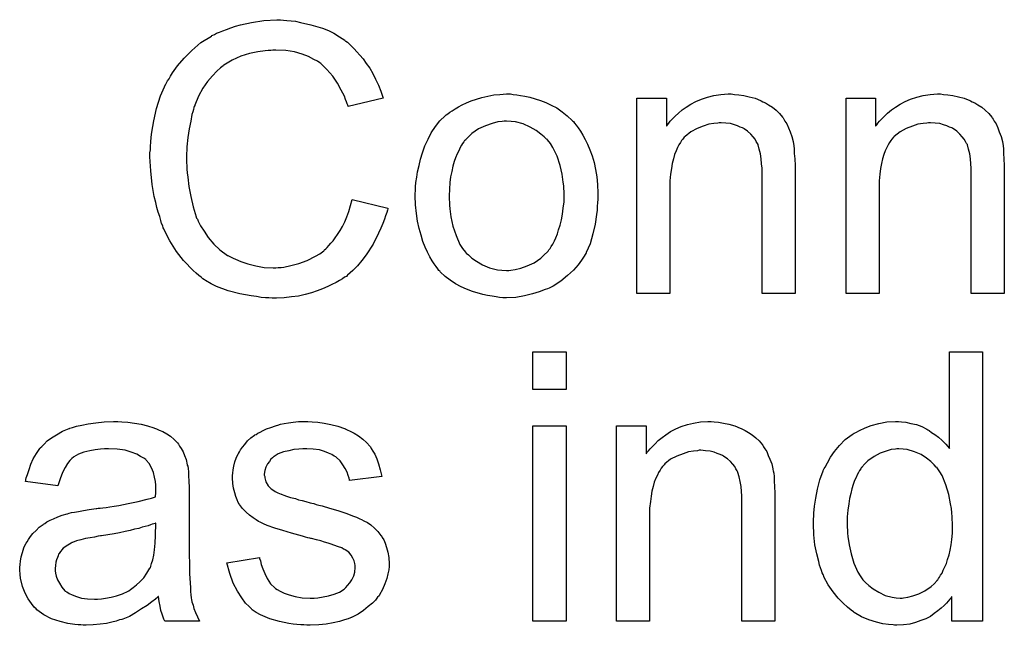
# Model space of a CAD drawing. Extents: x -1.6 to 9, y -2.8 to 5.2.
# Tile 60 of 197: x 4.913 to 5.206, y 0.018 to 0.198. Entities that reach past the tile are written whole.
import ezdxf

# ---------------------------------------------------------------- set-up
doc = ezdxf.new("R2010")
doc.units = 0
doc.layers.add('dfn6-15-57-c_document', color=1, linetype='CONTINUOUS')

msp = doc.modelspace()

# ---------------------------------------------------------------- linework, layer by layer
at = {"layer": 'dfn6-15-57-c_document', "color": 1}
for points in [[(4.991116, 0.198363), (4.992157, 0.198247), (4.99343, 0.198132), (4.994703, 0.198016), (4.996207, 0.197669), (4.999331, 0.196975), (5.002801, 0.195933), (5.004537, 0.195239), (5.006157, 0.194429), (5.007777, 0.193388), (5.009396, 0.192347), (5.009512, 0.192231), (5.009743, 0.192115), (5.010206, 0.191768), (5.010785, 0.19119), (5.011363, 0.190611), (5.012173, 0.189801), (5.012983, 0.188876), (5.013909, 0.18795), (5.014834, 0.186793), (5.01576, 0.185405), (5.016801, 0.184016), (5.017727, 0.182512), (5.018537, 0.180777), (5.019462, 0.179041), (5.020157, 0.17719), (5.020851, 0.175107), (5.010438, 0.172678), (5.010438, 0.172793), (5.010322, 0.173025), (5.010091, 0.173488), (5.009859, 0.174066), (5.009628, 0.17476), (5.009281, 0.175686), (5.008355, 0.177537), (5.007198, 0.17962), (5.00581, 0.181702), (5.004074, 0.183669), (5.002223, 0.185405), (5.001992, 0.185636), (5.001297, 0.186099), (5.00014, 0.186677), (4.998636, 0.187487), (4.996669, 0.188181), (4.994471, 0.188876), (4.99181, 0.189338), (4.988917, 0.189454), (4.987992, 0.189454), (4.987413, 0.189338), (4.986604, 0.189338), (4.985678, 0.189223), (4.98348, 0.188876), (4.98105, 0.188413), (4.978505, 0.187603), (4.975843, 0.186446), (4.973414, 0.184942), (4.973298, 0.184942), (4.973182, 0.18471), (4.972372, 0.184132), (4.971331, 0.183206), (4.970058, 0.181818), (4.968554, 0.180082), (4.967166, 0.178115), (4.965893, 0.175686), (4.964736, 0.173025), (4.964736, 0.172909), (4.96462, 0.172678), (4.964505, 0.172331), (4.964389, 0.171752), (4.964158, 0.171058), (4.963926, 0.170248), (4.963579, 0.168281), (4.963116, 0.165967), (4.962654, 0.163422), (4.962422, 0.160645), (4.962306, 0.157637), (4.962306, 0.157521), (4.962306, 0.157174), (4.962306, 0.156595), (4.962306, 0.155901), (4.962422, 0.155091), (4.962422, 0.15405), (4.962538, 0.152893), (4.962654, 0.15162), (4.963001, 0.148843), (4.963579, 0.145835), (4.964273, 0.142827), (4.965199, 0.139819), (4.965199, 0.139703), (4.965315, 0.139472), (4.965546, 0.139125), (4.965778, 0.138546), (4.966472, 0.137158), (4.967513, 0.135538), (4.968786, 0.133687), (4.970405, 0.13172), (4.972257, 0.129984), (4.974455, 0.128364), (4.974571, 0.128364), (4.974802, 0.128249), (4.975149, 0.128017), (4.975612, 0.127786), (4.97619, 0.127555), (4.976885, 0.127207), (4.978505, 0.126513), (4.980587, 0.125819), (4.982901, 0.125241), (4.985447, 0.124778), (4.988108, 0.124662), (4.988917, 0.124662), (4.989612, 0.124778), (4.990422, 0.124778), (4.991231, 0.124894), (4.993314, 0.125356), (4.995744, 0.125935), (4.998173, 0.12686), (5.000719, 0.128133), (5.001992, 0.128827), (5.003149, 0.129753), (5.003264, 0.129869), (5.00338, 0.129984), (5.003727, 0.130331), (5.00419, 0.130679), (5.004653, 0.131257), (5.005231, 0.131951), (5.005925, 0.132645), (5.006504, 0.133571), (5.007198, 0.134612), (5.008008, 0.135769), (5.008702, 0.136926), (5.009396, 0.138315), (5.009975, 0.139819), (5.010553, 0.141439), (5.011132, 0.143174), (5.011595, 0.145025), (5.022239, 0.142364), (5.022239, 0.142249), (5.022123, 0.141786), (5.021892, 0.141091), (5.021545, 0.140166), (5.021198, 0.139125), (5.020735, 0.137852), (5.020157, 0.136464), (5.019462, 0.134959), (5.017842, 0.13172), (5.01576, 0.12848), (5.014487, 0.12686), (5.013215, 0.125241), (5.011826, 0.123852), (5.010206, 0.122464), (5.010091, 0.122348), (5.009859, 0.122117), (5.009281, 0.121885), (5.008702, 0.121422), (5.007777, 0.120844), (5.006851, 0.120266), (5.005578, 0.119687), (5.004306, 0.119109), (5.002801, 0.118414), (5.001182, 0.117836), (4.999446, 0.117257), (4.997595, 0.116679), (4.995628, 0.116216), (4.993546, 0.115985), (4.991347, 0.115753), (4.989033, 0.115638), (4.987761, 0.115638), (4.986835, 0.115753), (4.985794, 0.115753), (4.984521, 0.115869), (4.983132, 0.1161), (4.981513, 0.116332), (4.978157, 0.11691), (4.974686, 0.117836), (4.971215, 0.119109), (4.969596, 0.119918), (4.967976, 0.120844), (4.96786, 0.12096), (4.967629, 0.121075), (4.967166, 0.121422), (4.966703, 0.121885), (4.966009, 0.122348), (4.965199, 0.123042), (4.964273, 0.123852), (4.963348, 0.124778), (4.962422, 0.125819), (4.961381, 0.12686), (4.959298, 0.129522), (4.957331, 0.132645), (4.955596, 0.136116), (4.955596, 0.136232), (4.955364, 0.136579), (4.955249, 0.137158), (4.954902, 0.137852), (4.95467, 0.138778), (4.954323, 0.139935), (4.95386, 0.141207), (4.953513, 0.142596), (4.953166, 0.1441), (4.952703, 0.145835), (4.952125, 0.149422), (4.951662, 0.153471), (4.951431, 0.157637), (4.951431, 0.157752), (4.951431, 0.158215), (4.951431, 0.158909), (4.951546, 0.159719), (4.951546, 0.160876), (4.951662, 0.162033), (4.951778, 0.163537), (4.952009, 0.165041), (4.952588, 0.168397), (4.953398, 0.172099), (4.954555, 0.175802), (4.956174, 0.179388), (4.95629, 0.179504), (4.956406, 0.179851), (4.956637, 0.180314), (4.9571, 0.180892), (4.957563, 0.181702), (4.958141, 0.182628), (4.959645, 0.18471), (4.961612, 0.187024), (4.963926, 0.189338), (4.966587, 0.191652), (4.969711, 0.193619), (4.969827, 0.193735), (4.970174, 0.193851), (4.970637, 0.194082), (4.971215, 0.194429), (4.972141, 0.194776), (4.973067, 0.195123), (4.974224, 0.195586), (4.975496, 0.196049), (4.976885, 0.196512), (4.978389, 0.196975), (4.981628, 0.197669), (4.985331, 0.198247), (4.989149, 0.198479), (4.990306, 0.198479), (4.991116, 0.198363)], [(5.059494, 0.176264), (5.060536, 0.176149), (5.061693, 0.175917), (5.062966, 0.175686), (5.06447, 0.175454), (5.067593, 0.174413), (5.069213, 0.173835), (5.070833, 0.173025), (5.072453, 0.172215), (5.074073, 0.171058), (5.075577, 0.169901), (5.077081, 0.168512), (5.077197, 0.168397), (5.077428, 0.168165), (5.077775, 0.167702), (5.078238, 0.167124), (5.078816, 0.166314), (5.079511, 0.165273), (5.080205, 0.164116), (5.080899, 0.162843), (5.081593, 0.161455), (5.082287, 0.159719), (5.082982, 0.157984), (5.08356, 0.156017), (5.084023, 0.153934), (5.08437, 0.151736), (5.084601, 0.149422), (5.084717, 0.146876), (5.084717, 0.146761), (5.084717, 0.146414), (5.084717, 0.145835), (5.084717, 0.145025), (5.084601, 0.1441), (5.084486, 0.142943), (5.084486, 0.141786), (5.084254, 0.140513), (5.083907, 0.13762), (5.083213, 0.134728), (5.082403, 0.131835), (5.081246, 0.129174), (5.081246, 0.129059), (5.08113, 0.128943), (5.080899, 0.128596), (5.080668, 0.128133), (5.079858, 0.126976), (5.078816, 0.125588), (5.077428, 0.123968), (5.075693, 0.122348), (5.073726, 0.120728), (5.071412, 0.119224), (5.071296, 0.119224), (5.07118, 0.119109), (5.070833, 0.118877), (5.070255, 0.118646), (5.069676, 0.118414), (5.068982, 0.118183), (5.067246, 0.117489), (5.065279, 0.11691), (5.06285, 0.116332), (5.060304, 0.115869), (5.057528, 0.115753), (5.056371, 0.115753), (5.055445, 0.115869), (5.054404, 0.115985), (5.053247, 0.116216), (5.051858, 0.116447), (5.05047, 0.116679), (5.047346, 0.117604), (5.04561, 0.118299), (5.043991, 0.118993), (5.042371, 0.119918), (5.040751, 0.12096), (5.039247, 0.122117), (5.037743, 0.123505), (5.037627, 0.123621), (5.037396, 0.123852), (5.037049, 0.124315), (5.036586, 0.125009), (5.036007, 0.125819), (5.035429, 0.126745), (5.034735, 0.127902), (5.034041, 0.12929), (5.033346, 0.130794), (5.032652, 0.13253), (5.032074, 0.134381), (5.031495, 0.136348), (5.031032, 0.138546), (5.030685, 0.14086), (5.030454, 0.143405), (5.030338, 0.146067), (5.030338, 0.146298), (5.030338, 0.146761), (5.030454, 0.147571), (5.030454, 0.148728), (5.030569, 0.15), (5.030801, 0.15162), (5.031032, 0.15324), (5.031495, 0.155091), (5.031958, 0.156942), (5.032536, 0.158909), (5.033231, 0.160992), (5.034156, 0.162959), (5.035082, 0.16481), (5.036355, 0.166661), (5.037627, 0.168397), (5.039247, 0.169901), (5.039363, 0.170017), (5.039594, 0.170132), (5.040057, 0.170479), (5.040635, 0.170942), (5.04133, 0.171405), (5.042255, 0.171983), (5.043181, 0.172562), (5.044338, 0.17314), (5.04561, 0.173719), (5.046999, 0.174297), (5.050123, 0.175339), (5.053709, 0.176149), (5.055561, 0.176264), (5.057528, 0.17638), (5.058685, 0.17638), (5.059494, 0.176264)], [(5.125328, 0.176264), (5.1266, 0.176149), (5.128105, 0.175917), (5.129724, 0.17557), (5.13146, 0.175107), (5.13308, 0.174413), (5.133311, 0.174297), (5.133774, 0.174066), (5.134584, 0.173719), (5.135509, 0.17314), (5.136666, 0.172446), (5.137708, 0.171521), (5.138749, 0.170595), (5.139675, 0.169438), (5.13979, 0.169322), (5.140022, 0.168859), (5.140369, 0.168281), (5.140947, 0.167471), (5.14141, 0.166314), (5.141873, 0.165157), (5.142451, 0.163769), (5.142798, 0.162265), (5.142798, 0.162149), (5.142914, 0.161686), (5.14303, 0.160992), (5.143146, 0.160066), (5.143146, 0.158678), (5.143261, 0.157058), (5.143377, 0.155091), (5.143377, 0.152661), (5.143377, 0.117026), (5.133542, 0.117026), (5.133542, 0.152199), (5.133542, 0.152314), (5.133542, 0.15243), (5.133542, 0.15324), (5.133542, 0.154281), (5.133427, 0.155554), (5.133311, 0.157058), (5.13308, 0.158562), (5.132733, 0.159951), (5.132386, 0.161223), (5.132386, 0.161339), (5.132154, 0.161686), (5.131807, 0.162265), (5.13146, 0.162959), (5.130881, 0.163653), (5.130187, 0.164463), (5.129262, 0.165273), (5.12822, 0.165967), (5.128105, 0.166083), (5.127757, 0.166314), (5.127063, 0.166546), (5.126253, 0.166893), (5.125328, 0.16724), (5.124171, 0.167587), (5.122782, 0.167702), (5.121394, 0.167818), (5.120815, 0.167818), (5.120353, 0.167702), (5.119196, 0.167587), (5.117692, 0.167355), (5.116072, 0.166777), (5.114221, 0.166083), (5.112369, 0.165157), (5.110634, 0.163769), (5.110403, 0.163537), (5.10994, 0.162959), (5.109593, 0.162496), (5.109245, 0.161917), (5.108783, 0.161223), (5.108436, 0.160413), (5.107973, 0.159488), (5.10751, 0.158331), (5.107163, 0.157058), (5.106816, 0.15567), (5.106584, 0.154166), (5.106353, 0.152546), (5.106122, 0.150579), (5.106122, 0.148612), (5.106122, 0.117026), (5.096287, 0.117026), (5.096287, 0.175107), (5.10508, 0.175107), (5.10508, 0.166777), (5.105196, 0.166893), (5.105427, 0.16724), (5.105775, 0.167702), (5.106237, 0.168281), (5.106931, 0.168975), (5.107741, 0.169785), (5.108667, 0.170711), (5.109824, 0.171636), (5.110981, 0.172446), (5.112369, 0.173372), (5.113873, 0.174182), (5.115493, 0.174876), (5.117345, 0.175454), (5.119196, 0.175917), (5.121278, 0.176264), (5.123477, 0.17638), (5.124402, 0.17638), (5.125328, 0.176264)], [(5.187574, 0.176264), (5.188847, 0.176149), (5.190351, 0.175917), (5.191971, 0.17557), (5.193707, 0.175107), (5.195326, 0.174413), (5.195558, 0.174297), (5.19602, 0.174066), (5.19683, 0.173719), (5.197756, 0.17314), (5.198913, 0.172446), (5.199954, 0.171521), (5.200996, 0.170595), (5.201921, 0.169438), (5.202037, 0.169322), (5.202268, 0.168859), (5.202615, 0.168281), (5.203194, 0.167471), (5.203657, 0.166314), (5.204119, 0.165157), (5.204698, 0.163769), (5.205045, 0.162265), (5.205045, 0.162149), (5.205161, 0.161686), (5.205276, 0.160992), (5.205392, 0.160066), (5.205392, 0.158678), (5.205508, 0.157058), (5.205624, 0.155091), (5.205624, 0.152661), (5.205624, 0.117026), (5.195789, 0.117026), (5.195789, 0.152199), (5.195789, 0.152314), (5.195789, 0.15243), (5.195789, 0.15324), (5.195789, 0.154281), (5.195673, 0.155554), (5.195558, 0.157058), (5.195326, 0.158562), (5.194979, 0.159951), (5.194632, 0.161223), (5.194632, 0.161339), (5.194401, 0.161686), (5.194054, 0.162265), (5.193707, 0.162959), (5.193128, 0.163653), (5.192434, 0.164463), (5.191508, 0.165273), (5.190467, 0.165967), (5.190351, 0.166083), (5.190004, 0.166314), (5.18931, 0.166546), (5.1885, 0.166893), (5.187574, 0.16724), (5.186417, 0.167587), (5.185029, 0.167702), (5.183641, 0.167818), (5.183062, 0.167818), (5.182599, 0.167702), (5.181442, 0.167587), (5.179938, 0.167355), (5.178318, 0.166777), (5.176467, 0.166083), (5.174616, 0.165157), (5.172881, 0.163769), (5.172649, 0.163537), (5.172186, 0.162959), (5.171839, 0.162496), (5.171492, 0.161917), (5.171029, 0.161223), (5.170682, 0.160413), (5.170219, 0.159488), (5.169757, 0.158331), (5.169409, 0.157058), (5.169062, 0.15567), (5.168831, 0.154166), (5.1686, 0.152546), (5.168368, 0.150579), (5.168368, 0.148612), (5.168368, 0.117026), (5.158534, 0.117026), (5.158534, 0.175107), (5.167327, 0.175107), (5.167327, 0.166777), (5.167443, 0.166893), (5.167674, 0.16724), (5.168021, 0.167702), (5.168484, 0.168281), (5.169178, 0.168975), (5.169988, 0.169785), (5.170914, 0.170711), (5.172071, 0.171636), (5.173228, 0.172446), (5.174616, 0.173372), (5.17612, 0.174182), (5.17774, 0.174876), (5.179591, 0.175454), (5.181442, 0.175917), (5.183525, 0.176264), (5.185723, 0.17638), (5.186649, 0.17638), (5.187574, 0.176264)], [(5.057528, 0.168281), (5.056833, 0.168281), (5.056255, 0.168165), (5.054982, 0.16805), (5.053247, 0.167587), (5.05128, 0.166893), (5.049197, 0.165967), (5.04723, 0.164579), (5.046189, 0.163653), (5.045263, 0.162727), (5.045263, 0.162612), (5.045032, 0.162496), (5.044801, 0.162149), (5.044453, 0.161686), (5.044106, 0.161108), (5.043759, 0.160413), (5.043297, 0.159488), (5.042834, 0.158562), (5.042371, 0.157405), (5.041908, 0.156248), (5.041561, 0.15486), (5.041214, 0.153356), (5.040867, 0.151736), (5.040635, 0.15), (5.04052, 0.148034), (5.040404, 0.146067), (5.040404, 0.145951), (5.040404, 0.145604), (5.040404, 0.145025), (5.04052, 0.144215), (5.04052, 0.14329), (5.040635, 0.142249), (5.040983, 0.139819), (5.041561, 0.137042), (5.042487, 0.134265), (5.043644, 0.131604), (5.044453, 0.130447), (5.045263, 0.12929), (5.045379, 0.12929), (5.045495, 0.129059), (5.046189, 0.12848), (5.04723, 0.127555), (5.048619, 0.126629), (5.050354, 0.125588), (5.052437, 0.124662), (5.054867, 0.124084), (5.056139, 0.123968), (5.057528, 0.123852), (5.058222, 0.123852), (5.0588, 0.123968), (5.060073, 0.124199), (5.061809, 0.124546), (5.06366, 0.125241), (5.065742, 0.126166), (5.067709, 0.127555), (5.068751, 0.12848), (5.069676, 0.129406), (5.069792, 0.129522), (5.069908, 0.129637), (5.070139, 0.129984), (5.070486, 0.130447), (5.070833, 0.131026), (5.071296, 0.13172), (5.071759, 0.132645), (5.072221, 0.133571), (5.072684, 0.134728), (5.073031, 0.136001), (5.073494, 0.137389), (5.073841, 0.138893), (5.074188, 0.140629), (5.07442, 0.142364), (5.074651, 0.144331), (5.074651, 0.146414), (5.074651, 0.146529), (5.074651, 0.146876), (5.074651, 0.147455), (5.074535, 0.148149), (5.074535, 0.149075), (5.07442, 0.150116), (5.074073, 0.152546), (5.073494, 0.155091), (5.072569, 0.157868), (5.071296, 0.160413), (5.070602, 0.161686), (5.069676, 0.162727), (5.069676, 0.162843), (5.069445, 0.162959), (5.068751, 0.163653), (5.067709, 0.164463), (5.066321, 0.165504), (5.064585, 0.166546), (5.062503, 0.167471), (5.060189, 0.16805), (5.058916, 0.168165), (5.057528, 0.168281)], [(5.07523, 0.088402), (5.065395, 0.088402), (5.065395, 0.099625), (5.07523, 0.099625), (5.07523, 0.088402)], [(5.199144, 0.01956), (5.190004, 0.01956), (5.190004, 0.026849), (5.189888, 0.026734), (5.189773, 0.026502), (5.189426, 0.026039), (5.188963, 0.025461), (5.188384, 0.024882), (5.18769, 0.024188), (5.18688, 0.023378), (5.185839, 0.022568), (5.184798, 0.021759), (5.183641, 0.020949), (5.182252, 0.020254), (5.180748, 0.019676), (5.179244, 0.019097), (5.177508, 0.018635), (5.175657, 0.018403), (5.17369, 0.018288), (5.172996, 0.018288), (5.172533, 0.018403), (5.171145, 0.018519), (5.169525, 0.01875), (5.167558, 0.019213), (5.16536, 0.019907), (5.163162, 0.020833), (5.160963, 0.022106), (5.160848, 0.022106), (5.160732, 0.022337), (5.160038, 0.0228), (5.158997, 0.023725), (5.157724, 0.024882), (5.15622, 0.026387), (5.154716, 0.028238), (5.153212, 0.03032), (5.151939, 0.03275), (5.151939, 0.032866), (5.151823, 0.033097), (5.151707, 0.033444), (5.151476, 0.033907), (5.151245, 0.034601), (5.150898, 0.035411), (5.150666, 0.036221), (5.150435, 0.037262), (5.149856, 0.039576), (5.149278, 0.042237), (5.148931, 0.045246), (5.148815, 0.048485), (5.148815, 0.048601), (5.148815, 0.048832), (5.148815, 0.049295), (5.148815, 0.049989), (5.148931, 0.050684), (5.148931, 0.051609), (5.149162, 0.053692), (5.149509, 0.056121), (5.150088, 0.058782), (5.150782, 0.061559), (5.151707, 0.06422), (5.151707, 0.064336), (5.151823, 0.064567), (5.152055, 0.064915), (5.152286, 0.065377), (5.15298, 0.06665), (5.153906, 0.06827), (5.155063, 0.070005), (5.156567, 0.071741), (5.158302, 0.073592), (5.160385, 0.075096), (5.160501, 0.075096), (5.160616, 0.075212), (5.160963, 0.075443), (5.161426, 0.075675), (5.162583, 0.076253), (5.164203, 0.077063), (5.166054, 0.077757), (5.168252, 0.078336), (5.170682, 0.078799), (5.173228, 0.078914), (5.174153, 0.078914), (5.175079, 0.078799), (5.176351, 0.078683), (5.177856, 0.078336), (5.179475, 0.077989), (5.181095, 0.07741), (5.182599, 0.0766), (5.182831, 0.076485), (5.183293, 0.076253), (5.183988, 0.075675), (5.184913, 0.075096), (5.18607, 0.074286), (5.187112, 0.073245), (5.188269, 0.072204), (5.18931, 0.070931), (5.18931, 0.099625), (5.199144, 0.099625), (5.199144, 0.01956)], [(4.9431, 0.078799), (4.944836, 0.078683), (4.946803, 0.078451), (4.94877, 0.078104), (4.950736, 0.077642), (4.952588, 0.077063), (4.952819, 0.076947), (4.953398, 0.076716), (4.954208, 0.076369), (4.955249, 0.075906), (4.956406, 0.075212), (4.957563, 0.074518), (4.958604, 0.073592), (4.95953, 0.072666), (4.959645, 0.072551), (4.959877, 0.072204), (4.960224, 0.071625), (4.960687, 0.070931), (4.961265, 0.06989), (4.961728, 0.068848), (4.962191, 0.067576), (4.962538, 0.066072), (4.962538, 0.065956), (4.962654, 0.065609), (4.962769, 0.064915), (4.962885, 0.063989), (4.962885, 0.062716), (4.963001, 0.061212), (4.963116, 0.059245), (4.963116, 0.057047), (4.963116, 0.043857), (4.963116, 0.043742), (4.963116, 0.043279), (4.963116, 0.042584), (4.963116, 0.041659), (4.963116, 0.040618), (4.963116, 0.039345), (4.963232, 0.036568), (4.963232, 0.033676), (4.963348, 0.030783), (4.963463, 0.02951), (4.963463, 0.028353), (4.963579, 0.027312), (4.963695, 0.026502), (4.963695, 0.026387), (4.963811, 0.025924), (4.963926, 0.02523), (4.964273, 0.024304), (4.964505, 0.023263), (4.964968, 0.022106), (4.965546, 0.020833), (4.966125, 0.01956), (4.955827, 0.01956), (4.955712, 0.019676), (4.955596, 0.020139), (4.955364, 0.020717), (4.955017, 0.021643), (4.95467, 0.022684), (4.954439, 0.023957), (4.954208, 0.025345), (4.953976, 0.026849), (4.95386, 0.026849), (4.953745, 0.026618), (4.953051, 0.026039), (4.952009, 0.02523), (4.950621, 0.024188), (4.948885, 0.023147), (4.94715, 0.02199), (4.945299, 0.020949), (4.943332, 0.020139), (4.9431, 0.020023), (4.942406, 0.019907), (4.941365, 0.01956), (4.940092, 0.019213), (4.938472, 0.018866), (4.936621, 0.018635), (4.934538, 0.018403), (4.932456, 0.018288), (4.93153, 0.018288), (4.930836, 0.018403), (4.930026, 0.018403), (4.929101, 0.018519), (4.927018, 0.018866), (4.924704, 0.019445), (4.922159, 0.020254), (4.919845, 0.021411), (4.917762, 0.022916), (4.917531, 0.023147), (4.916952, 0.023725), (4.916142, 0.024767), (4.915217, 0.026155), (4.914291, 0.027891), (4.913481, 0.029858), (4.912903, 0.032287), (4.912787, 0.033444), (4.912671, 0.034833), (4.912671, 0.035064), (4.912671, 0.035527), (4.912787, 0.036337), (4.912903, 0.037378), (4.913134, 0.038651), (4.913481, 0.039923), (4.913944, 0.041312), (4.914522, 0.042584), (4.914638, 0.0427), (4.914869, 0.043163), (4.915332, 0.043857), (4.915911, 0.044667), (4.916605, 0.045593), (4.917531, 0.046518), (4.918456, 0.047444), (4.919613, 0.048254), (4.919729, 0.04837), (4.920192, 0.048601), (4.92077, 0.049064), (4.921696, 0.049526), (4.922737, 0.049989), (4.92401, 0.050568), (4.925283, 0.051031), (4.926787, 0.051493), (4.926902, 0.051493), (4.927365, 0.051609), (4.928059, 0.05184), (4.928985, 0.051956), (4.930142, 0.052188), (4.931646, 0.052419), (4.933382, 0.052766), (4.935464, 0.052998), (4.93558, 0.052998), (4.936043, 0.053113), (4.936621, 0.053113), (4.937431, 0.053229), (4.938357, 0.053345), (4.939514, 0.053576), (4.940786, 0.053692), (4.942175, 0.053923), (4.944952, 0.054502), (4.94796, 0.05508), (4.950621, 0.055774), (4.951894, 0.056121), (4.953051, 0.056468), (4.953051, 0.056584), (4.953051, 0.056816), (4.953166, 0.05751), (4.953166, 0.05832), (4.953166, 0.058782), (4.953166, 0.059014), (4.953166, 0.05913), (4.953166, 0.059245), (4.953166, 0.05994), (4.953051, 0.061096), (4.952819, 0.062369), (4.952472, 0.063758), (4.951894, 0.065146), (4.951199, 0.066419), (4.950274, 0.06746), (4.950158, 0.067576), (4.949579, 0.068038), (4.948654, 0.068501), (4.947497, 0.069195), (4.945877, 0.069774), (4.944026, 0.070353), (4.941712, 0.0707), (4.939051, 0.070815), (4.937894, 0.070815), (4.936737, 0.0707), (4.935117, 0.070468), (4.933497, 0.070237), (4.931762, 0.069774), (4.930142, 0.069195), (4.928753, 0.068386), (4.928638, 0.06827), (4.928175, 0.067923), (4.927596, 0.067344), (4.926902, 0.066419), (4.926208, 0.065262), (4.925398, 0.063758), (4.924704, 0.061906), (4.92401, 0.059824), (4.914407, 0.061096), (4.914407, 0.061212), (4.914522, 0.061328), (4.914522, 0.061675), (4.914638, 0.062138), (4.914985, 0.063179), (4.915448, 0.064683), (4.916026, 0.066187), (4.916721, 0.067807), (4.917646, 0.069427), (4.918688, 0.070931), (4.918803, 0.071047), (4.919266, 0.07151), (4.91996, 0.072204), (4.920886, 0.073129), (4.922159, 0.074055), (4.923663, 0.074981), (4.925398, 0.076022), (4.927365, 0.076832), (4.927481, 0.076832), (4.927596, 0.076947), (4.927944, 0.077063), (4.928406, 0.077179), (4.929563, 0.077526), (4.931183, 0.077873), (4.933034, 0.07822), (4.935348, 0.078567), (4.937778, 0.078799), (4.940555, 0.078914), (4.941828, 0.078914), (4.9431, 0.078799)], [(4.999678, 0.078799), (5.001413, 0.078683), (5.003264, 0.078451), (5.005231, 0.077989), (5.007314, 0.077526), (5.009281, 0.076832), (5.009396, 0.076832), (5.009512, 0.076716), (5.010091, 0.076485), (5.011016, 0.076022), (5.012173, 0.075443), (5.013446, 0.074633), (5.014719, 0.073708), (5.015876, 0.072666), (5.016917, 0.07151), (5.017033, 0.071394), (5.017264, 0.070931), (5.017727, 0.070121), (5.018305, 0.069195), (5.018884, 0.067807), (5.019462, 0.066303), (5.019925, 0.064567), (5.020388, 0.062601), (5.010785, 0.061328), (5.010785, 0.061559), (5.010669, 0.062022), (5.010438, 0.062832), (5.010091, 0.063873), (5.009512, 0.064915), (5.008818, 0.066072), (5.008008, 0.067229), (5.006851, 0.06827), (5.006735, 0.068386), (5.006273, 0.068617), (5.005578, 0.06908), (5.004537, 0.069543), (5.00338, 0.070005), (5.001876, 0.070468), (5.000025, 0.0707), (4.998058, 0.070815), (4.996901, 0.070815), (4.995744, 0.0707), (4.99424, 0.070584), (4.992736, 0.070237), (4.991116, 0.06989), (4.989612, 0.069311), (4.988339, 0.068501), (4.988223, 0.068386), (4.987876, 0.068154), (4.987413, 0.067691), (4.986951, 0.066997), (4.986372, 0.066303), (4.985909, 0.065377), (4.985562, 0.064336), (4.985447, 0.063295), (4.985447, 0.063179), (4.985447, 0.062948), (4.985562, 0.062601), (4.985562, 0.062138), (4.985909, 0.060981), (4.986604, 0.059824), (4.986719, 0.059708), (4.986835, 0.059592), (4.987066, 0.059245), (4.987529, 0.058898), (4.987992, 0.058551), (4.988686, 0.058088), (4.989496, 0.057741), (4.990422, 0.057278), (4.990537, 0.057278), (4.990769, 0.057163), (4.991231, 0.057047), (4.992041, 0.0567), (4.993198, 0.056353), (4.994703, 0.056006), (4.995628, 0.055659), (4.996669, 0.055427), (4.997826, 0.05508), (4.999099, 0.054733), (4.999215, 0.054733), (4.999562, 0.054617), (5.00014, 0.054502), (5.000835, 0.05427), (5.001645, 0.054039), (5.002686, 0.053807), (5.004884, 0.053113), (5.007314, 0.052419), (5.009743, 0.051609), (5.011942, 0.050799), (5.012867, 0.050452), (5.013677, 0.050105), (5.013909, 0.049989), (5.014372, 0.049758), (5.015066, 0.049411), (5.016107, 0.048832), (5.017148, 0.048138), (5.01819, 0.047212), (5.019231, 0.046171), (5.020157, 0.045014), (5.020272, 0.044898), (5.020504, 0.044436), (5.020966, 0.043742), (5.021429, 0.0427), (5.021776, 0.041428), (5.022239, 0.040039), (5.022471, 0.038419), (5.022586, 0.036568), (5.022586, 0.036337), (5.022586, 0.035758), (5.022471, 0.034833), (5.022239, 0.03356), (5.021892, 0.032172), (5.021314, 0.030667), (5.020619, 0.028932), (5.019694, 0.027312), (5.019578, 0.027081), (5.019115, 0.026618), (5.018537, 0.025808), (5.017611, 0.024882), (5.016338, 0.023841), (5.01495, 0.022684), (5.01333, 0.021643), (5.011363, 0.020602), (5.011248, 0.020602), (5.011132, 0.020486), (5.010438, 0.020254), (5.009281, 0.019907), (5.007777, 0.019445), (5.005925, 0.018982), (5.003843, 0.018635), (5.001645, 0.018403), (4.999099, 0.018288), (4.998058, 0.018288), (4.997248, 0.018403), (4.996322, 0.018403), (4.995165, 0.018519), (4.994008, 0.018635), (4.992736, 0.018866), (4.989959, 0.019445), (4.987066, 0.020254), (4.984289, 0.021411), (4.983017, 0.022106), (4.98186, 0.022916), (4.981744, 0.023031), (4.981628, 0.023147), (4.980934, 0.023841), (4.979893, 0.024882), (4.978736, 0.026502), (4.977463, 0.028469), (4.97619, 0.030783), (4.975149, 0.033676), (4.974339, 0.036915), (4.984058, 0.038419), (4.984058, 0.038304), (4.984058, 0.038188), (4.984289, 0.037494), (4.984521, 0.036337), (4.984984, 0.035064), (4.985562, 0.033676), (4.986256, 0.032172), (4.987298, 0.030667), (4.98857, 0.029395), (4.988802, 0.029279), (4.989265, 0.028932), (4.99019, 0.028469), (4.991347, 0.027891), (4.992851, 0.027312), (4.994587, 0.026849), (4.996669, 0.026502), (4.999099, 0.026387), (5.000256, 0.026387), (5.001413, 0.026502), (5.002917, 0.026734), (5.004537, 0.027081), (5.006273, 0.027544), (5.007777, 0.028122), (5.009165, 0.029048), (5.009281, 0.029163), (5.009743, 0.02951), (5.010206, 0.030089), (5.0109, 0.030899), (5.011479, 0.031824), (5.012057, 0.032981), (5.012405, 0.034138), (5.01252, 0.035527), (5.01252, 0.035642), (5.01252, 0.036105), (5.012405, 0.036684), (5.012173, 0.037494), (5.011826, 0.038304), (5.011248, 0.039114), (5.010553, 0.040039), (5.009512, 0.040733), (5.009396, 0.040849), (5.009049, 0.040965), (5.008471, 0.041312), (5.007545, 0.041659), (5.006157, 0.042122), (5.005347, 0.042469), (5.004421, 0.0427), (5.00338, 0.043047), (5.002223, 0.043394), (5.00095, 0.043742), (4.999446, 0.044089), (4.999331, 0.044089), (4.998983, 0.044204), (4.998405, 0.04432), (4.997711, 0.044551), (4.996785, 0.044783), (4.995744, 0.04513), (4.993546, 0.045708), (4.991, 0.046518), (4.98857, 0.047212), (4.986256, 0.048022), (4.985215, 0.048485), (4.984405, 0.048832), (4.984174, 0.048948), (4.983711, 0.049179), (4.983017, 0.049642), (4.982091, 0.050221), (4.98105, 0.051031), (4.980009, 0.051956), (4.978967, 0.052998), (4.978042, 0.05427), (4.977926, 0.054386), (4.977695, 0.054849), (4.977347, 0.055659), (4.977, 0.056584), (4.976653, 0.057741), (4.976306, 0.05913), (4.976075, 0.060518), (4.975959, 0.062138), (4.975959, 0.062369), (4.975959, 0.062832), (4.976075, 0.063526), (4.97619, 0.064567), (4.976422, 0.065609), (4.976653, 0.066882), (4.977116, 0.068038), (4.977695, 0.069311), (4.97781, 0.069427), (4.978042, 0.06989), (4.978389, 0.070468), (4.978967, 0.071278), (4.979662, 0.072088), (4.980471, 0.073129), (4.981397, 0.074055), (4.982554, 0.074865), (4.98267, 0.074981), (4.983017, 0.075096), (4.98348, 0.075443), (4.984174, 0.07579), (4.985099, 0.076253), (4.986141, 0.076716), (4.987413, 0.077179), (4.988802, 0.077642), (4.989033, 0.077757), (4.989496, 0.077873), (4.990306, 0.078104), (4.991347, 0.078336), (4.99262, 0.078567), (4.994008, 0.078683), (4.995628, 0.078914), (4.998405, 0.078914), (4.999678, 0.078799)], [(5.07523, 0.01956), (5.065395, 0.01956), (5.065395, 0.077642), (5.07523, 0.077642), (5.07523, 0.01956)], [(5.119311, 0.078799), (5.120584, 0.078683), (5.122088, 0.078451), (5.123708, 0.078104), (5.125444, 0.077642), (5.127063, 0.076947), (5.127295, 0.076832), (5.127757, 0.0766), (5.128567, 0.076253), (5.129493, 0.075675), (5.13065, 0.074981), (5.131691, 0.074055), (5.132733, 0.073129), (5.133658, 0.071972), (5.133774, 0.071857), (5.134005, 0.071394), (5.134352, 0.070815), (5.134931, 0.070005), (5.135394, 0.068848), (5.135856, 0.067691), (5.136435, 0.066303), (5.136782, 0.064799), (5.136782, 0.064683), (5.136898, 0.06422), (5.137014, 0.063526), (5.137129, 0.062601), (5.137129, 0.061212), (5.137245, 0.059592), (5.137361, 0.057626), (5.137361, 0.055196), (5.137361, 0.01956), (5.127526, 0.01956), (5.127526, 0.054733), (5.127526, 0.054849), (5.127526, 0.054964), (5.127526, 0.055774), (5.127526, 0.056816), (5.12741, 0.058088), (5.127295, 0.059592), (5.127063, 0.061096), (5.126716, 0.062485), (5.126369, 0.063758), (5.126369, 0.063873), (5.126138, 0.06422), (5.125791, 0.064799), (5.125444, 0.065493), (5.124865, 0.066187), (5.124171, 0.066997), (5.123245, 0.067807), (5.122204, 0.068501), (5.122088, 0.068617), (5.121741, 0.068848), (5.121047, 0.06908), (5.120237, 0.069427), (5.119311, 0.069774), (5.118154, 0.070121), (5.116766, 0.070237), (5.115378, 0.070353), (5.114799, 0.070353), (5.114336, 0.070237), (5.113179, 0.070121), (5.111675, 0.06989), (5.110055, 0.069311), (5.108204, 0.068617), (5.106353, 0.067691), (5.104618, 0.066303), (5.104386, 0.066072), (5.103923, 0.065493), (5.103576, 0.06503), (5.103229, 0.064452), (5.102766, 0.063758), (5.102419, 0.062948), (5.101956, 0.062022), (5.101494, 0.060865), (5.101146, 0.059592), (5.100799, 0.058204), (5.100568, 0.0567), (5.100337, 0.05508), (5.100105, 0.053113), (5.100105, 0.051146), (5.100105, 0.01956), (5.090271, 0.01956), (5.090271, 0.077642), (5.099064, 0.077642), (5.099064, 0.069311), (5.09918, 0.069427), (5.099411, 0.069774), (5.099758, 0.070237), (5.100221, 0.070815), (5.100915, 0.07151), (5.101725, 0.072319), (5.102651, 0.073245), (5.103808, 0.074171), (5.104965, 0.074981), (5.106353, 0.075906), (5.107857, 0.076716), (5.109477, 0.07741), (5.111328, 0.077989), (5.113179, 0.078451), (5.115262, 0.078799), (5.11746, 0.078914), (5.118386, 0.078914), (5.119311, 0.078799)], [(5.174269, 0.070815), (5.17369, 0.070815), (5.173228, 0.0707), (5.171955, 0.070584), (5.170451, 0.070121), (5.168715, 0.069543), (5.166864, 0.068501), (5.165013, 0.067229), (5.164087, 0.066303), (5.163277, 0.065377), (5.163277, 0.065262), (5.163046, 0.065146), (5.16293, 0.064799), (5.162583, 0.064336), (5.162236, 0.063758), (5.161889, 0.063063), (5.161542, 0.062254), (5.161079, 0.061328), (5.160616, 0.060171), (5.160269, 0.058898), (5.159922, 0.05751), (5.159575, 0.056006), (5.159344, 0.054386), (5.159112, 0.052535), (5.158881, 0.050568), (5.158881, 0.048485), (5.158881, 0.04837), (5.158881, 0.048022), (5.158881, 0.047444), (5.158997, 0.046634), (5.158997, 0.045708), (5.159112, 0.044667), (5.159459, 0.042237), (5.160038, 0.039576), (5.160848, 0.0368), (5.162005, 0.034138), (5.162699, 0.032981), (5.163509, 0.031824), (5.163624, 0.031824), (5.16374, 0.031593), (5.164319, 0.031015), (5.16536, 0.030089), (5.166633, 0.029163), (5.168252, 0.028122), (5.170219, 0.027196), (5.172302, 0.026618), (5.173459, 0.026502), (5.174616, 0.026387), (5.175194, 0.026387), (5.175657, 0.026502), (5.17693, 0.026618), (5.178434, 0.027081), (5.18017, 0.027659), (5.182021, 0.028585), (5.183872, 0.029858), (5.184798, 0.030667), (5.185608, 0.031593), (5.185608, 0.031709), (5.185839, 0.031824), (5.18607, 0.032172), (5.186302, 0.032634), (5.186649, 0.033213), (5.187112, 0.033791), (5.187459, 0.034717), (5.187922, 0.035642), (5.188384, 0.036684), (5.188731, 0.037841), (5.189194, 0.039229), (5.189541, 0.040618), (5.189773, 0.042237), (5.190004, 0.043857), (5.190235, 0.045708), (5.190235, 0.047675), (5.190235, 0.047791), (5.190235, 0.048254), (5.190235, 0.048832), (5.19012, 0.049642), (5.19012, 0.050568), (5.190004, 0.051725), (5.189888, 0.052998), (5.189657, 0.054386), (5.189078, 0.057163), (5.188269, 0.060055), (5.187112, 0.062832), (5.186417, 0.063989), (5.185608, 0.065146), (5.185608, 0.065262), (5.185376, 0.065377), (5.184798, 0.066072), (5.183756, 0.066997), (5.182484, 0.068038), (5.180864, 0.06908), (5.178897, 0.06989), (5.176699, 0.070584), (5.175542, 0.0707), (5.174269, 0.070815)], [(4.953166, 0.048717), (4.953051, 0.048717), (4.952935, 0.048601), (4.952588, 0.048485), (4.952125, 0.04837), (4.951546, 0.048138), (4.950852, 0.047907), (4.950042, 0.047675), (4.949117, 0.047444), (4.948075, 0.047097), (4.946803, 0.046865), (4.94553, 0.046518), (4.944026, 0.046171), (4.942406, 0.045824), (4.940786, 0.045477), (4.938935, 0.045246), (4.936968, 0.044898), (4.936737, 0.044898), (4.936043, 0.044783), (4.934886, 0.044551), (4.933613, 0.04432), (4.932225, 0.044089), (4.930836, 0.043742), (4.929563, 0.043394), (4.928406, 0.042932), (4.928291, 0.042932), (4.927944, 0.0427), (4.927481, 0.042469), (4.927018, 0.042122), (4.92563, 0.041196), (4.924473, 0.039808), (4.924473, 0.039692), (4.924241, 0.039461), (4.924126, 0.038998), (4.923894, 0.038419), (4.923663, 0.037725), (4.923431, 0.037031), (4.923316, 0.036105), (4.9232, 0.03518), (4.9232, 0.035064), (4.9232, 0.034486), (4.923316, 0.033791), (4.923547, 0.032866), (4.923894, 0.031824), (4.924473, 0.030783), (4.925167, 0.029626), (4.926092, 0.028585), (4.926208, 0.028469), (4.926671, 0.028238), (4.927365, 0.027775), (4.928291, 0.027312), (4.929563, 0.026849), (4.931068, 0.026387), (4.932803, 0.026155), (4.934886, 0.026039), (4.935811, 0.026039), (4.936968, 0.026155), (4.938241, 0.026387), (4.939861, 0.026618), (4.94148, 0.027081), (4.943216, 0.027659), (4.944952, 0.028469), (4.945183, 0.028585), (4.945646, 0.028932), (4.946456, 0.02951), (4.947381, 0.03032), (4.948422, 0.031246), (4.949579, 0.032403), (4.950505, 0.033791), (4.951431, 0.035295), (4.951546, 0.035411), (4.951662, 0.035874), (4.951894, 0.036684), (4.952241, 0.037725), (4.952588, 0.039114), (4.952819, 0.040733), (4.952935, 0.0427), (4.953051, 0.045014), (4.953166, 0.048717)]]:
    msp.add_lwpolyline(points, dxfattribs=at)

doc.saveas('drawing.dxf')
